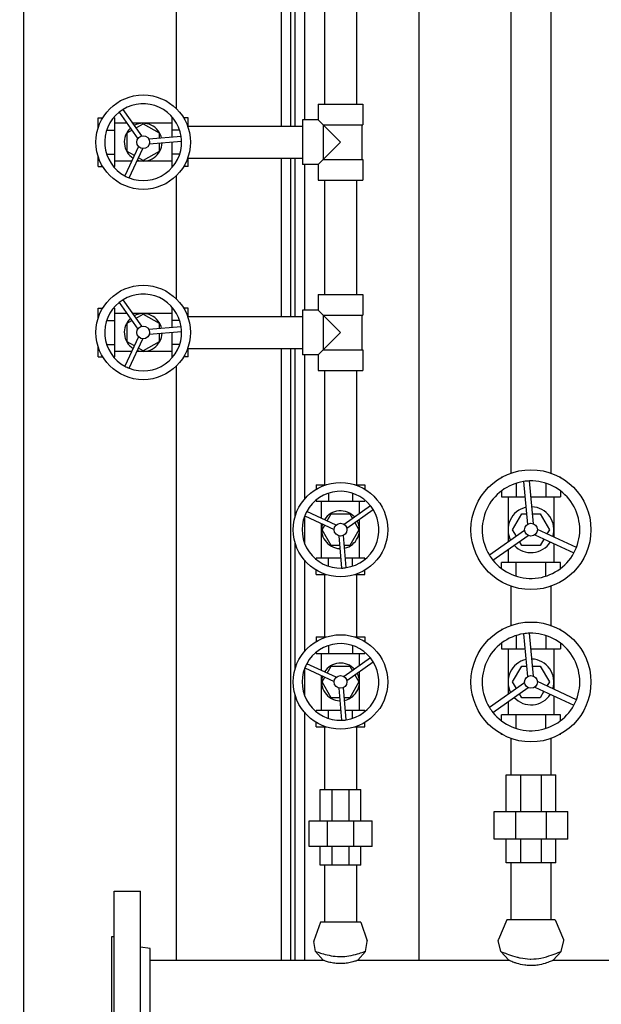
# Model space of a CAD drawing. Header units: inches. Extents: x 36 to 1719, y -84 to 1122.
# Tile 18 of 256: x 332 to 347, y 281 to 307. Entities that reach past the tile are written whole.
import ezdxf

# ---------------------------------------------------------------- set-up
doc = ezdxf.new("R2010")
doc.units = ezdxf.units.IN
doc.header["$LTSCALE"] = 48
doc.header["$MEASUREMENT"] = 0
doc.layers.add('Dimension (ANSI)', color=7, linetype='Continuous', lineweight=25)
doc.layers.add('Visible (ANSI)', color=7, linetype='Continuous', lineweight=30)
doc.styles.add('Note Text (ANSI)', font='tahoma.ttf')
doc.dimstyles.new('Architectural (ANSI)', dxfattribs={"dimscale": 48, "dimtxt": 0.125, "dimasz": 0.098425, "dimexe": 0.125, "dimexo": 0.0625, "dimgap": 0.031496, "dimtad": 0, "dimtih": 1, "dimtoh": 1, "dimdec": 4, "dimrnd": 1e-08, "dimzin": 3, "dimdsep": 46, "dimlunit": 4, "dimtxsty": 'Note Text (ANSI)', "dimcen": 0.09, "dimdle": 0.393701, "dimclrd": 256, "dimclre": 256, "dimclrt": 256, "dimadec": 0, "dimazin": 3, "dimtfac": 0.96, "dimtofl": 0, "dimtmove": 0, "dimatfit": 3, "dimfxl": 1, "dimfrac": 2, "dimtolj": 1, "dimtzin": 12, "dimlwd": -1, "dimlwe": -1, "dimarcsym": 0})

# ---------------------------------------------------------------- blocks, each defined once
blk = doc.blocks.new('*D14')
at = {"layer": 'Defpoints', "color": 0, "transparency": 16777216}
for p in [(250.914, 553.029), (117.211, 238.46), (345.663, 238.46)]:
    blk.add_point(p, dxfattribs=at)
at = {"layer": 'Dimension (ANSI)', "transparency": 16777216}
for p, q in [((247.914, 553.029), (111.211, 553.029)), ((117.211, 548.304), (117.211, 400.26)), ((117.211, 243.184), (117.211, 389.661)), ((342.663, 238.46), (111.211, 238.46))]:
    blk.add_line(p, q, dxfattribs=at)
for points in [[(116.424, 548.304), (117.999, 548.304), (117.211, 553.029)], [(116.424, 243.184), (117.999, 243.184), (117.211, 238.46)]]:
    blk.add_solid(points, dxfattribs=at)
at = {"layer": 'Dimension (ANSI)', "transparency": 16777216, "insert": (97.253, 398.748), "char_height": 6, "attachment_point": 1, "style": 'Note Text (ANSI)'}
blk.add_mtext('\\A1;26\'-2 9/16"', dxfattribs=at)

msp = doc.modelspace()

# ---------------------------------------------------------------- linework, layer by layer
at = {"layer": 'Visible (ANSI)'}
for p, q in [((331.8504, 266.51512), (331.8504, 324.35877)), ((345.6879, 324.32877), (345.6879, 295.31239)), ((344.6379, 324.02015), (344.6379, 295.31239)), ((342.2254, 282.51517), (342.2254, 313.48377)), ((335.8504, 308.42027), (335.8504, 304.89394)), ((338.6004, 308.58877), (338.6004, 304.42877)), ((338.8504, 308.58877), (338.8504, 304.42877)), ((338.9754, 304.42877), (338.9754, 308.58877)), ((339.2254, 304.59727), (339.2254, 308.42027)), ((339.7429, 308.00877), (339.7429, 305.00877)), ((340.5829, 308.00877), (340.5829, 305.00877)), ((339.5744, 305.00877), (339.5744, 304.59727)), ((339.5744, 305.00877), (340.7514, 305.00877)), ((340.7514, 305.00877), (340.7514, 304.46777)), ((334.35189, 304.79666), (334.84168, 304.10022)), ((334.94312, 304.17156), (334.45333, 304.868)), ((333.8007, 304.64522), (333.91741, 304.64522)), ((333.8007, 304.38691), (333.8007, 304.64522)), ((334.19918, 304.64522), (334.23377, 304.64522)), ((334.23377, 304.327), (334.23377, 304.64522)), ((334.55712, 304.50484), (334.23377, 304.50484)), ((335.72983, 304.50484), (334.70873, 304.50484)), ((334.79412, 304.38343), (334.9818, 304.49179)), ((334.9818, 304.49179), (335.40011, 304.25028)), ((335.76442, 304.64522), (335.72983, 304.64522)), ((335.72983, 304.64522), (335.72983, 304.327)), ((336.1629, 304.64522), (336.04619, 304.64522)), ((336.1629, 304.38691), (336.1629, 304.64522)), ((339.5744, 304.59727), (339.1629, 304.59727)), ((339.1629, 304.59727), (339.1629, 303.42027)), ((339.7039, 304.46777), (339.5744, 304.59727)), ((339.7039, 304.46777), (339.7039, 303.54977)), ((340.1629, 304.00877), (339.7039, 304.46777)), ((339.7039, 304.46777), (340.7514, 304.46777)), ((340.72665, 304.46777), (340.72665, 303.54977)), ((334.02457, 304.327), (334.23377, 304.327)), ((334.23377, 303.69055), (334.23377, 304.327)), ((334.56349, 304.25028), (334.68629, 304.32118)), ((334.56349, 303.76726), (334.56349, 304.25028)), ((335.40011, 304.25028), (335.40011, 304.1085)), ((335.93903, 304.327), (335.72983, 304.327)), ((335.72983, 304.327), (335.72983, 304.13803)), ((336.1629, 304.42877), (339.1629, 304.42877)), ((335.97909, 304.16035), (335.13106, 304.0844)), ((335.14212, 303.96088), (335.99015, 304.03683)), ((335.40011, 303.98398), (335.40011, 303.76726)), ((335.72983, 304.01352), (335.72983, 303.69055)), ((339.7039, 303.54977), (340.1629, 304.00877)), ((334.02457, 303.69055), (334.23377, 303.69055)), ((334.23377, 303.37232), (334.23377, 303.69055)), ((334.86016, 303.89388), (334.50193, 303.12149)), ((334.75118, 303.6589), (334.56349, 303.76726)), ((334.61443, 303.06931), (334.97267, 303.8417)), ((335.40011, 303.76726), (334.9818, 303.52575)), ((335.93903, 303.69055), (335.72983, 303.69055)), ((335.72983, 303.69055), (335.72983, 303.37232)), ((333.8007, 303.37232), (333.8007, 303.63064)), ((334.68338, 303.51271), (334.23377, 303.51271)), ((335.72983, 303.51271), (334.82008, 303.51271)), ((334.9818, 303.52575), (334.85901, 303.59665)), ((336.1629, 303.37232), (336.1629, 303.63064)), ((336.1629, 303.58877), (339.1629, 303.58877)), ((338.6004, 303.58877), (338.6004, 299.42877)), ((338.8504, 303.58877), (338.8504, 299.42877)), ((338.9754, 299.42877), (338.9754, 303.58877)), ((339.5744, 303.42027), (339.7039, 303.54977)), ((339.7039, 303.54977), (340.7514, 303.54977)), ((340.7514, 303.54977), (340.7514, 303.00877)), ((333.8007, 303.37232), (333.91741, 303.37232)), ((334.19918, 303.37232), (334.23377, 303.37232)), ((335.76442, 303.37232), (335.72983, 303.37232)), ((336.1629, 303.37232), (336.04619, 303.37232)), ((339.5744, 303.42027), (339.1629, 303.42027)), ((339.2254, 299.59727), (339.2254, 303.42027)), ((339.5744, 303.42027), (339.5744, 303.00877)), ((335.8504, 303.12361), (335.8504, 299.89394)), ((339.5744, 303.00877), (340.7514, 303.00877)), ((339.7429, 303.00877), (339.7429, 300.00877)), ((340.5829, 303.00877), (340.5829, 300.00877)), ((334.94312, 299.17156), (334.45333, 299.868)), ((339.5744, 300.00877), (339.5744, 299.59727)), ((339.5744, 300.00877), (340.7514, 300.00877)), ((340.7514, 300.00877), (340.7514, 299.46777)), ((333.8007, 299.64522), (333.91741, 299.64522)), ((333.8007, 299.38691), (333.8007, 299.64522)), ((334.19918, 299.64522), (334.23377, 299.64522)), ((334.23377, 299.327), (334.23377, 299.64522)), ((334.35189, 299.79666), (334.84168, 299.10022)), ((335.76442, 299.64522), (335.72983, 299.64522)), ((335.72983, 299.64522), (335.72983, 299.327)), ((336.1629, 299.64522), (336.04619, 299.64522)), ((336.1629, 299.38691), (336.1629, 299.64522)), ((339.5744, 299.59727), (339.1629, 299.59727)), ((339.1629, 299.59727), (339.1629, 298.42027)), ((339.7039, 299.46777), (339.5744, 299.59727)), ((334.02457, 299.327), (334.23377, 299.327)), ((334.55712, 299.50484), (334.23377, 299.50484)), ((334.23377, 298.69055), (334.23377, 299.327)), ((334.56349, 299.25028), (334.68629, 299.32118)), ((335.72983, 299.50484), (334.70873, 299.50484)), ((334.79412, 299.38343), (334.9818, 299.49179)), ((334.9818, 299.49179), (335.40011, 299.25028)), ((335.93903, 299.327), (335.72983, 299.327)), ((335.72983, 299.327), (335.72983, 299.13803)), ((336.1629, 299.42877), (339.1629, 299.42877)), ((339.7039, 299.46777), (339.7039, 298.54977)), ((340.1629, 299.00877), (339.7039, 299.46777)), ((339.7039, 299.46777), (340.7514, 299.46777)), ((340.72665, 299.46777), (340.72665, 298.54977)), ((334.56349, 298.76726), (334.56349, 299.25028)), ((335.97909, 299.16035), (335.13106, 299.0844)), ((335.14212, 298.96088), (335.99015, 299.03683)), ((335.40011, 299.25028), (335.40011, 299.1085)), ((334.86016, 298.89388), (334.50193, 298.12149)), ((334.61443, 298.06931), (334.97267, 298.8417)), ((335.40011, 298.98398), (335.40011, 298.76726)), ((335.72983, 299.01352), (335.72983, 298.69055)), ((339.7039, 298.54977), (340.1629, 299.00877)), ((333.8007, 298.37232), (333.8007, 298.63064)), ((334.02457, 298.69055), (334.23377, 298.69055)), ((334.23377, 298.37232), (334.23377, 298.69055)), ((334.75118, 298.6589), (334.56349, 298.76726)), ((334.9818, 298.52575), (334.85901, 298.59665)), ((335.40011, 298.76726), (334.9818, 298.52575)), ((335.93903, 298.69055), (335.72983, 298.69055)), ((335.72983, 298.69055), (335.72983, 298.37232)), ((336.1629, 298.37232), (336.1629, 298.63064)), ((336.1629, 298.58877), (339.1629, 298.58877)), ((338.6004, 298.58877), (338.6004, 282.51517)), ((338.8504, 298.58877), (338.8504, 282.51517)), ((338.9754, 294.18521), (338.9754, 298.58877)), ((339.5744, 298.42027), (339.7039, 298.54977)), ((339.7039, 298.54977), (340.7514, 298.54977)), ((340.7514, 298.54977), (340.7514, 298.00877)), ((333.8007, 298.37232), (333.91741, 298.37232)), ((334.19918, 298.37232), (334.23377, 298.37232)), ((334.68338, 298.51271), (334.23377, 298.51271)), ((335.72983, 298.51271), (334.82008, 298.51271)), ((335.76442, 298.37232), (335.72983, 298.37232)), ((336.1629, 298.37232), (336.04619, 298.37232)), ((339.5744, 298.42027), (339.1629, 298.42027)), ((339.2254, 294.63951), (339.2254, 298.42027)), ((339.5744, 298.42027), (339.5744, 298.00877)), ((335.8504, 298.12361), (335.8504, 282.51517)), ((339.5744, 298.00877), (340.7514, 298.00877)), ((339.7429, 298.00877), (339.7429, 295.00877)), ((340.5829, 298.00877), (340.5829, 295.00877)), ((344.39007, 295.20562), (344.39007, 295.1998)), ((344.40051, 295.20562), (344.39007, 295.20562)), ((345.93574, 295.20562), (345.9253, 295.20562)), ((345.93574, 295.20562), (345.93574, 295.1998)), ((339.52646, 295.00877), (339.52646, 294.89206)), ((339.52646, 295.00877), (339.78477, 295.00877)), ((340.54104, 295.00877), (340.79935, 295.00877)), ((340.79935, 295.00877), (340.79935, 294.89206)), ((344.77649, 295.04894), (344.77649, 294.69381)), ((344.97042, 295.09407), (345.07131, 293.96769)), ((345.22816, 293.98174), (345.12727, 295.10812)), ((345.54932, 295.04894), (345.54932, 294.69381)), ((339.84468, 294.7849), (339.84468, 294.5757)), ((340.48113, 294.7849), (340.48113, 294.5757)), ((344.39007, 294.84921), (344.39007, 294.69381)), ((344.39007, 294.69381), (344.77649, 294.69381)), ((344.56054, 294.69381), (344.56054, 293.5003)), ((344.77649, 294.69381), (345.00627, 294.69381)), ((345.16438, 294.69381), (345.54932, 294.69381)), ((345.54932, 294.69381), (345.93574, 294.69381)), ((345.76527, 294.69381), (345.76527, 293.63509)), ((345.93574, 294.84921), (345.93574, 294.69381)), ((339.52646, 294.61029), (339.52646, 294.5757)), ((339.52646, 294.5757), (339.84468, 294.5757)), ((339.66684, 294.1261), (339.66684, 294.5757)), ((339.84468, 294.5757), (340.48113, 294.5757)), ((340.95079, 294.45759), (340.25435, 293.96779)), ((340.48113, 294.5757), (340.79935, 294.5757)), ((340.65897, 294.25235), (340.65897, 294.5757)), ((340.79935, 294.61029), (340.79935, 294.5757)), ((339.22344, 294.19504), (339.99583, 293.83681)), ((339.2254, 293.45531), (339.2254, 294.19413)), ((340.04801, 293.94931), (339.27562, 294.30755)), ((339.81303, 294.05829), (339.92139, 294.24598)), ((339.92139, 294.24598), (340.40441, 294.24598)), ((340.32569, 293.86635), (341.02213, 294.35615)), ((340.40441, 294.24598), (340.47531, 294.12319)), ((344.67988, 293.82767), (344.92139, 294.24598)), ((344.92139, 294.24598), (345.04638, 294.24598)), ((345.20449, 294.24598), (345.40441, 294.24598)), ((345.40441, 294.24598), (345.64592, 293.82767)), ((339.66684, 293.07964), (339.66684, 293.98939)), ((339.67988, 293.82767), (339.75078, 293.95046)), ((340.53756, 294.01536), (340.64592, 293.82767)), ((340.65897, 293.07964), (340.65897, 294.10074)), ((339.92139, 293.40936), (339.67988, 293.82767)), ((340.11501, 293.66735), (340.19096, 292.81932)), ((340.31448, 292.83038), (340.23853, 293.67841)), ((340.64592, 293.82767), (340.40441, 293.40936)), ((344.99684, 293.80715), (344.07182, 293.15659)), ((344.16241, 293.02778), (345.08744, 293.67833)), ((344.77985, 293.65453), (344.67988, 293.82767)), ((345.26371, 293.69412), (346.28962, 293.2183)), ((346.35588, 293.36117), (345.32997, 293.83698)), ((345.64592, 293.82767), (345.58343, 293.71943)), ((338.9754, 290.18521), (338.9754, 293.47013)), ((340.13811, 293.40936), (339.92139, 293.40936)), ((340.40441, 293.40936), (340.26263, 293.40936)), ((344.92139, 293.40936), (344.8589, 293.51761)), ((345.40441, 293.40936), (344.92139, 293.40936)), ((345.50437, 293.5825), (345.40441, 293.40936)), ((345.76527, 293.4615), (345.76527, 292.96153)), ((344.56054, 293.30777), (344.56054, 292.96153)), ((339.2254, 290.63951), (339.2254, 293.01583)), ((339.52646, 293.04505), (339.52646, 293.07964)), ((339.84468, 293.07964), (339.52646, 293.07964)), ((340.16765, 293.07964), (339.84468, 293.07964)), ((339.84468, 292.87044), (339.84468, 293.07964)), ((340.48113, 293.07964), (340.29216, 293.07964)), ((340.48113, 292.87044), (340.48113, 293.07964)), ((340.79935, 293.07964), (340.48113, 293.07964)), ((340.79935, 293.04505), (340.79935, 293.07964)), ((344.39007, 292.80613), (344.39007, 292.96153)), ((344.77649, 292.96153), (344.39007, 292.96153)), ((344.77649, 292.6064), (344.77649, 292.96153)), ((345.54932, 292.96153), (344.77649, 292.96153)), ((345.54932, 292.6064), (345.54932, 292.96153)), ((345.93574, 292.96153), (345.54932, 292.96153)), ((345.93574, 292.80613), (345.93574, 292.96153)), ((339.52646, 292.64657), (339.52646, 292.76328)), ((339.52646, 292.64657), (339.78477, 292.64657)), ((339.7429, 292.64657), (339.7429, 291.00877)), ((340.54104, 292.64657), (340.79935, 292.64657)), ((340.5829, 292.64657), (340.5829, 291.00877)), ((340.79935, 292.64657), (340.79935, 292.76328)), ((344.39007, 292.44972), (344.39007, 292.45554)), ((344.40051, 292.44972), (344.39007, 292.44972)), ((344.6379, 292.34295), (344.6379, 291.31239)), ((345.6879, 292.34295), (345.6879, 291.31239)), ((345.93574, 292.44972), (345.9253, 292.44972)), ((345.93574, 292.44972), (345.93574, 292.45554)), ((344.39007, 291.20562), (344.39007, 291.1998)), ((344.40051, 291.20562), (344.39007, 291.20562)), ((344.77649, 291.04894), (344.77649, 290.69381)), ((344.97042, 291.09407), (345.07131, 289.96769)), ((345.22816, 289.98174), (345.12727, 291.10812)), ((345.54932, 291.04894), (345.54932, 290.69381)), ((345.93574, 291.20562), (345.9253, 291.20562)), ((345.93574, 291.20562), (345.93574, 291.1998)), ((339.52646, 291.00877), (339.52646, 290.89206)), ((339.52646, 291.00877), (339.78477, 291.00877)), ((339.84468, 290.7849), (339.84468, 290.5757)), ((340.48113, 290.7849), (340.48113, 290.5757)), ((340.54104, 291.00877), (340.79935, 291.00877)), ((340.79935, 291.00877), (340.79935, 290.89206)), ((344.39007, 290.84921), (344.39007, 290.69381)), ((345.93574, 290.84921), (345.93574, 290.69381)), ((339.52646, 290.61029), (339.52646, 290.5757)), ((339.52646, 290.5757), (339.84468, 290.5757)), ((339.66684, 290.1261), (339.66684, 290.5757)), ((339.84468, 290.5757), (340.48113, 290.5757)), ((340.48113, 290.5757), (340.79935, 290.5757)), ((340.65897, 290.25235), (340.65897, 290.5757)), ((340.79935, 290.61029), (340.79935, 290.5757)), ((344.39007, 290.69381), (344.77649, 290.69381)), ((344.56054, 290.69381), (344.56054, 289.5003)), ((344.77649, 290.69381), (345.00627, 290.69381)), ((345.16438, 290.69381), (345.54932, 290.69381)), ((345.54932, 290.69381), (345.93574, 290.69381)), ((345.76527, 290.69381), (345.76527, 289.63509)), ((340.04801, 289.94931), (339.27562, 290.30755)), ((339.81303, 290.05829), (339.92139, 290.24598)), ((339.92139, 290.24598), (340.40441, 290.24598)), ((340.95079, 290.45759), (340.25435, 289.96779)), ((340.32569, 289.86635), (341.02213, 290.35615)), ((340.40441, 290.24598), (340.47531, 290.12319)), ((344.67988, 289.82767), (344.92139, 290.24598)), ((344.92139, 290.24598), (345.04638, 290.24598)), ((345.20449, 290.24598), (345.40441, 290.24598)), ((345.40441, 290.24598), (345.64592, 289.82767)), ((339.22344, 290.19504), (339.99583, 289.83681)), ((339.2254, 289.45531), (339.2254, 290.19413)), ((339.66684, 289.07964), (339.66684, 289.98939)), ((340.53756, 290.01536), (340.64592, 289.82767)), ((340.65897, 289.07964), (340.65897, 290.10074)), ((339.67988, 289.82767), (339.75078, 289.95046)), ((339.92139, 289.40936), (339.67988, 289.82767)), ((340.64592, 289.82767), (340.40441, 289.40936)), ((344.99684, 289.80715), (344.07182, 289.15659)), ((344.77985, 289.65453), (344.67988, 289.82767)), ((346.35588, 289.36117), (345.32997, 289.83698)), ((345.64592, 289.82767), (345.58343, 289.71943)), ((338.9754, 282.51517), (338.9754, 289.47013)), ((340.11501, 289.66735), (340.19096, 288.81932)), ((340.31448, 288.83038), (340.23853, 289.67841)), ((344.16241, 289.02778), (345.08744, 289.67833)), ((344.92139, 289.40936), (344.8589, 289.51761)), ((345.26371, 289.69412), (346.28962, 289.2183)), ((345.50437, 289.5825), (345.40441, 289.40936)), ((345.76527, 289.4615), (345.76527, 288.96153)), ((340.13811, 289.40936), (339.92139, 289.40936)), ((340.40441, 289.40936), (340.26263, 289.40936)), ((344.56054, 289.30777), (344.56054, 288.96153)), ((345.40441, 289.40936), (344.92139, 289.40936)), ((339.2254, 282.51517), (339.2254, 289.01583)), ((339.52646, 289.04505), (339.52646, 289.07964)), ((339.84468, 289.07964), (339.52646, 289.07964)), ((340.16765, 289.07964), (339.84468, 289.07964)), ((339.84468, 288.87044), (339.84468, 289.07964)), ((340.48113, 289.07964), (340.29216, 289.07964)), ((340.48113, 288.87044), (340.48113, 289.07964)), ((340.79935, 289.07964), (340.48113, 289.07964)), ((340.79935, 289.04505), (340.79935, 289.07964)), ((344.39007, 288.80613), (344.39007, 288.96153)), ((344.77649, 288.96153), (344.39007, 288.96153)), ((344.77649, 288.6064), (344.77649, 288.96153)), ((345.54932, 288.96153), (344.77649, 288.96153)), ((345.54932, 288.6064), (345.54932, 288.96153)), ((345.93574, 288.96153), (345.54932, 288.96153)), ((345.93574, 288.80613), (345.93574, 288.96153)), ((339.52646, 288.64657), (339.52646, 288.76328)), ((340.79935, 288.64657), (340.79935, 288.76328)), ((339.52646, 288.64657), (339.78477, 288.64657)), ((339.7429, 288.64657), (339.7429, 287.00139)), ((340.54104, 288.64657), (340.79935, 288.64657)), ((340.5829, 288.64657), (340.5829, 287.00139)), ((344.39007, 288.44972), (344.39007, 288.45554)), ((344.40051, 288.44972), (344.39007, 288.44972)), ((345.93574, 288.44972), (345.9253, 288.44972)), ((345.93574, 288.44972), (345.93574, 288.45554)), ((344.6379, 288.34295), (344.6379, 287.39165)), ((345.6879, 288.34295), (345.6879, 287.39165)), ((344.5133, 287.39165), (344.89383, 287.39165)), ((344.5133, 286.42708), (344.5133, 287.39165)), ((344.89383, 286.42708), (344.89383, 287.39165)), ((344.89383, 287.39165), (345.43198, 287.39165)), ((345.43198, 287.39165), (345.81251, 287.39165)), ((345.43198, 287.39165), (345.43198, 286.42708)), ((345.81251, 286.42708), (345.81251, 287.39165)), ((339.63141, 287.00139), (339.94275, 287.00139)), ((339.63141, 286.17462), (339.63141, 287.00139)), ((339.94275, 286.17462), (339.94275, 287.00139)), ((339.94275, 287.00139), (340.38306, 287.00139)), ((340.38306, 287.00139), (340.6944, 287.00139)), ((340.38306, 287.00139), (340.38306, 286.17462)), ((340.6944, 286.17462), (340.6944, 287.00139)), ((344.19834, 286.42708), (344.76337, 286.42708)), ((344.19834, 285.69873), (344.19834, 286.42708)), ((344.76337, 286.42708), (345.56244, 286.42708)), ((344.76337, 285.69873), (344.76337, 286.42708)), ((345.56244, 286.42708), (346.12747, 286.42708)), ((345.56244, 286.42708), (345.56244, 285.69873)), ((346.12747, 285.69873), (346.12747, 286.42708)), ((339.33613, 286.17462), (339.82044, 286.17462)), ((339.33613, 285.50533), (339.33613, 286.17462)), ((339.82044, 286.17462), (340.50536, 286.17462)), ((339.82044, 285.50533), (339.82044, 286.17462)), ((340.50536, 286.17462), (340.98968, 286.17462)), ((340.50536, 286.17462), (340.50536, 285.50533)), ((340.98968, 285.50533), (340.98968, 286.17462)), ((344.76337, 285.69873), (344.19834, 285.69873)), ((344.5133, 285.07767), (344.5133, 285.69873)), ((345.56244, 285.69873), (344.76337, 285.69873)), ((344.89383, 285.07767), (344.89383, 285.69873)), ((345.43198, 285.69873), (345.43198, 285.07767)), ((346.12747, 285.69873), (345.56244, 285.69873)), ((345.81251, 285.07767), (345.81251, 285.69873)), ((339.82044, 285.50533), (339.33613, 285.50533)), ((339.63141, 285.01517), (339.63141, 285.50533)), ((340.50536, 285.50533), (339.82044, 285.50533)), ((339.94275, 285.01517), (339.94275, 285.50533)), ((340.38306, 285.50533), (340.38306, 285.01517)), ((340.98968, 285.50533), (340.50536, 285.50533)), ((340.6944, 285.01517), (340.6944, 285.50533)), ((344.89383, 285.07767), (344.5133, 285.07767)), ((344.6379, 285.07767), (344.6379, 283.57767)), ((345.43198, 285.07767), (344.89383, 285.07767)), ((345.81251, 285.07767), (345.43198, 285.07767)), ((345.6879, 285.07767), (345.6879, 283.57767)), ((339.94275, 285.01517), (339.63141, 285.01517)), ((339.7429, 285.01517), (339.7429, 283.51517)), ((340.38306, 285.01517), (339.94275, 285.01517)), ((340.6944, 285.01517), (340.38306, 285.01517)), ((340.5829, 285.01517), (340.5829, 283.51517)), ((334.2229, 284.32767), (334.9129, 284.32767)), ((334.2229, 278.32767), (334.2229, 284.32767)), ((334.9129, 278.32767), (334.9129, 284.32767)), ((339.6339, 283.51517), (339.46137, 283.0245)), ((340.6919, 283.51517), (339.6339, 283.51517)), ((340.6919, 283.51517), (340.86444, 283.0245)), ((344.5249, 283.57767), (344.30624, 283.05979)), ((345.8009, 283.57767), (344.5249, 283.57767)), ((345.8009, 283.57767), (346.01957, 283.05979)), ((334.1629, 283.13767), (334.2229, 283.13767)), ((334.1629, 279.51767), (334.1629, 283.13767)), ((339.50856, 282.75043), (339.46025, 283.01003)), ((340.81725, 282.75043), (340.86555, 283.01003)), ((344.37006, 282.74774), (344.30437, 283.03885)), ((345.95575, 282.74774), (346.02144, 283.03885)), ((335.1629, 282.82697), (334.9129, 282.85767)), ((335.1629, 279.82837), (335.1629, 282.82697)), ((339.70978, 282.51517), (339.50856, 282.75043)), ((340.81725, 282.75043), (340.61603, 282.51517)), ((344.58478, 282.51517), (344.37006, 282.74774)), ((345.95575, 282.74774), (345.74103, 282.51517)), ((335.1629, 282.51517), (339.70978, 282.51517)), ((340.61603, 282.51517), (344.58478, 282.51517)), ((345.74103, 282.51517), (349.70978, 282.51517))]:
    msp.add_line(p, q, dxfattribs=at)
for centre, radius in [((334.9818, 304.00877), 1.24016), ((334.9818, 304.00877), 0.16732), ((334.9818, 299.00877), 1.24016), ((334.9818, 299.00877), 0.16732), ((345.1629, 293.82767), 1.5748), ((340.1629, 293.82767), 1.24016), ((340.1629, 293.82767), 0.16732), ((345.1629, 293.82767), 0.16732), ((345.1629, 289.82767), 1.5748), ((340.1629, 289.82767), 1.24016), ((340.1629, 289.82767), 0.16732), ((345.1629, 289.82767), 0.16732)]:
    msp.add_circle(centre, radius, dxfattribs=at)
for centre, radius, start, end in [((334.9818, 304.00877), 1.00874, 8.642414, 121.593963), ((334.9818, 304.00877), 1.00874, 128.642414, 241.593963), ((334.9818, 304.00877), 1.00874, 121.593963, 128.642414), ((334.9818, 304.00877), 0.49606, 12.298945, 117.937433), ((334.9818, 304.00877), 0.49606, 132.298945, 237.937433), ((334.9818, 304.00877), 1.00874, 248.642414, 1.593963), ((334.9818, 304.00877), 0.49606, 252.298945, 357.937433), ((334.9818, 304.00877), 1.00874, 1.593963, 8.642414), ((334.9818, 304.00877), 1.00874, 241.593963, 248.642414), ((334.9818, 299.00877), 1.00874, 121.593963, 128.642414), ((334.9818, 299.00877), 1.00874, 8.642414, 121.593963), ((334.9818, 299.00877), 1.00874, 128.642414, 241.593963), ((334.9818, 299.00877), 0.49606, 132.298945, 237.937433), ((334.9818, 299.00877), 0.49606, 12.298945, 117.937433), ((334.9818, 299.00877), 1.00874, 248.642414, 1.593963), ((334.9818, 299.00877), 1.00874, 1.593963, 8.642414), ((334.9818, 299.00877), 0.49606, 252.298945, 357.937433), ((334.9818, 299.00877), 1.00874, 241.593963, 248.642414), ((345.1629, 293.82767), 1.28094, 98.642414, 211.593963), ((345.1629, 293.82767), 1.28094, 91.593963, 98.642414), ((345.1629, 293.82767), 1.28094, 338.642414, 91.593963), ((340.1629, 293.82767), 1.00874, 38.642414, 151.593963), ((340.1629, 293.82767), 1.00874, 31.593963, 38.642414), ((345.1629, 293.82767), 0.60236, 102.629329, 207.607049), ((345.1629, 293.82767), 0.60236, 342.629329, 87.607049), ((340.1629, 293.82767), 1.00874, 158.642414, 271.593963), ((340.1629, 293.82767), 1.00874, 151.593963, 158.642414), ((340.1629, 293.82767), 0.49606, 42.298945, 147.937433), ((340.1629, 293.82767), 1.00874, 278.642414, 31.593963), ((340.1629, 293.82767), 0.49606, 162.298945, 267.937433), ((340.1629, 293.82767), 0.49606, 282.298945, 27.937433), ((345.1629, 293.82767), 0.60236, 222.629329, 327.607049), ((345.1629, 293.82767), 1.28094, 331.593963, 338.642414), ((345.1629, 293.82767), 1.28094, 211.593963, 218.642414), ((345.1629, 293.82767), 1.28094, 218.642414, 331.593963), ((340.1629, 293.82767), 1.00874, 271.593963, 278.642414), ((345.1629, 289.82767), 1.28094, 98.642414, 211.593963), ((345.1629, 289.82767), 1.28094, 91.593963, 98.642414), ((345.1629, 289.82767), 1.28094, 338.642414, 91.593963), ((340.1629, 289.82767), 1.00874, 38.642414, 151.593963), ((340.1629, 289.82767), 1.00874, 151.593963, 158.642414), ((340.1629, 289.82767), 0.49606, 42.298945, 147.937433), ((340.1629, 289.82767), 1.00874, 278.642414, 31.593963), ((340.1629, 289.82767), 1.00874, 31.593963, 38.642414), ((345.1629, 289.82767), 0.60236, 102.629329, 207.607049), ((345.1629, 289.82767), 0.60236, 342.629329, 87.607049), ((340.1629, 289.82767), 1.00874, 158.642414, 271.593963), ((340.1629, 289.82767), 0.49606, 162.298945, 267.937433), ((340.1629, 289.82767), 0.49606, 282.298945, 27.937433), ((345.1629, 289.82767), 0.60236, 222.629329, 327.607049), ((345.1629, 289.82767), 1.28094, 218.642414, 331.593963), ((345.1629, 289.82767), 1.28094, 331.593963, 338.642414), ((345.1629, 289.82767), 1.28094, 211.593963, 218.642414), ((340.1629, 289.82767), 1.00874, 271.593963, 278.642414), ((339.4879, 283.01517), 0.02812, 160.626996, 190.540932), ((340.8379, 283.01517), 0.02812, 349.459068, 19.373004), ((344.3379, 283.04642), 0.03437, 157.108707, 192.715091), ((345.9879, 283.04642), 0.03437, 347.284909, 22.891293)]:
    msp.add_arc(centre, radius, start, end, dxfattribs=at)
for points, knots in [([(339.50856, 282.75042), (339.50856, 282.75042), (339.50983, 282.74997), (339.52079, 282.74601), (339.54279, 282.73802), (339.61123, 282.71468), (339.65723, 282.69949), (339.77175, 282.66641), (339.84125, 282.6486), (339.98757, 282.62268), (340.06269, 282.61442), (340.1395, 282.61307), (340.14731, 282.61293), (340.15511, 282.61286), (340.1629, 282.61286)], [7.87242578, 7.87242578, 7.87242578, 7.87242578, 8.04732413, 8.04732413, 8.62130842, 8.62130842, 9.20146664, 9.20146664, 9.83041405, 9.83041405, 10.41613674, 10.41613674, 10.41613674, 10.47570435, 10.47570435, 10.47570435, 10.47570435]), ([(340.1629, 282.61286), (340.23868, 282.61292), (340.31336, 282.61962), (340.46723, 282.64439), (340.54341, 282.6635), (340.6694, 282.69958), (340.7198, 282.71639), (340.78953, 282.74033), (340.80997, 282.7478), (340.81671, 282.75023), (340.81725, 282.75043), (340.81725, 282.75042)], [0.05956761, 0.05956761, 0.05956761, 0.05956761, 0.63886837, 0.63886837, 1.31634073, 1.31634073, 1.95572398, 1.95572398, 2.55150995, 2.55150995, 2.66473017, 2.66473017, 2.66473017, 2.66473017]), ([(344.37006, 282.74773), (344.37006, 282.74774), (344.37033, 282.74763), (344.375, 282.74569), (344.39486, 282.73736), (344.46385, 282.70967), (344.51235, 282.69053), (344.63602, 282.64612), (344.71227, 282.62064), (344.82447, 282.59153), (344.85322, 282.58471), (344.9643, 282.56161), (345.05053, 282.5503), (345.13886, 282.54861), (345.14693, 282.54846), (345.15495, 282.54838), (345.1629, 282.54838)], [10.42422733, 10.42422733, 10.42422733, 10.42422733, 10.51406343, 10.51406343, 11.20077016, 11.20077016, 11.8924934, 11.8924934, 12.63534429, 12.63534429, 12.87981248, 12.87981248, 13.55322861, 13.55322861, 13.55322861, 13.61476067, 13.61476067, 13.61476067, 13.61476067]), ([(345.1629, 282.54838), (345.25933, 282.54842), (345.34745, 282.55971), (345.52451, 282.59443), (345.61708, 282.62227), (345.76994, 282.67395), (345.83153, 282.69773), (345.91714, 282.73166), (345.94323, 282.74254), (345.95458, 282.74725), (345.95575, 282.74773), (345.95575, 282.74773)], [0.06153207, 0.06153207, 0.06153207, 0.06153207, 0.80699347, 0.80699347, 1.7721882, 1.7721882, 2.66334975, 2.66334975, 3.4695744, 3.4695744, 3.67873047, 3.67873047, 3.67873047, 3.67873047]), ([(340.1629, 282.42792), (340.15276, 282.42792), (340.14261, 282.42805), (340.0925, 282.42935), (340.05325, 282.43244), (339.96658, 282.44325), (339.92103, 282.452), (339.85901, 282.46669), (339.83879, 282.47208), (339.78207, 282.48841), (339.7531, 282.49861), (339.72346, 282.50966), (339.71623, 282.51256), (339.71071, 282.51479), (339.70978, 282.51517), (339.70978, 282.51517)], [5.6136033, 5.6136033, 5.6136033, 5.6136033, 5.69124838, 5.69124838, 5.99705437, 5.99705437, 6.39622941, 6.39622941, 6.61468368, 6.61468368, 7.07535259, 7.07535259, 7.34665405, 7.34665405, 7.48550737, 7.48550737, 7.48550737, 7.48550737]), ([(340.61603, 282.51517), (340.61602, 282.51517), (340.6152, 282.51483), (340.61022, 282.51282), (340.60348, 282.51011), (340.57628, 282.49991), (340.55026, 282.49064), (340.47866, 282.46938), (340.43275, 282.45755), (340.33629, 282.43987), (340.28812, 282.43351), (340.21306, 282.42873), (340.18801, 282.42792), (340.1629, 282.42792)], [3.74207999, 3.74207999, 3.74207999, 3.74207999, 3.8717767, 3.8717767, 4.13633225, 4.13633225, 4.56945756, 4.56945756, 5.03148517, 5.03148517, 5.42144785, 5.42144785, 5.6136033, 5.6136033, 5.6136033, 5.6136033]), ([(345.1629, 282.37582), (345.15031, 282.37582), (345.13771, 282.37602), (345.08161, 282.37783), (345.03879, 282.38165), (344.92358, 282.39776), (344.85536, 282.41418), (344.76873, 282.44032), (344.74301, 282.449), (344.6724, 282.47466), (344.63656, 282.4904), (344.60136, 282.50681), (344.59303, 282.51098), (344.58635, 282.51436), (344.5851, 282.51501), (344.5848, 282.51516), (344.58478, 282.51517), (344.58478, 282.51517)], [7.12763896, 7.12763896, 7.12763896, 7.12763896, 7.22392935, 7.22392935, 7.5565366, 7.5565366, 8.14816602, 8.14816602, 8.4295542, 8.4295542, 9.00653535, 9.00653535, 9.32272317, 9.32272317, 9.48265398, 9.48265398, 9.50439208, 9.50439208, 9.50439208, 9.50439208]), ([(345.74103, 282.51517), (345.74103, 282.51517), (345.7409, 282.5151), (345.73985, 282.51457), (345.73789, 282.51356), (345.72717, 282.50819), (345.71292, 282.50117), (345.6632, 282.4792), (345.62317, 282.46279), (345.52077, 282.42828), (345.45775, 282.41041), (345.34072, 282.3883), (345.29063, 282.38163), (345.21377, 282.37665), (345.18836, 282.37582), (345.1629, 282.37582)], [4.75217277, 4.75217277, 4.75217277, 4.75217277, 4.81044797, 4.81044797, 4.98576553, 4.98576553, 5.40103079, 5.40103079, 5.95143992, 5.95143992, 6.53541757, 6.53541757, 6.93300685, 6.93300685, 7.12763896, 7.12763896, 7.12763896, 7.12763896])]:
    msp.add_open_spline(points, degree=3, knots=knots, dxfattribs=at)
msp.add_open_spline([(340.61603, 282.51517), (340.61603, 282.51517), (340.61603, 282.51517), (340.61603, 282.51517)], degree=3, dxfattribs=at)

# ---------------------------------------------------------------- dimensions: what is measured, and where the dimension line sits
at = {"layer": 'Dimension (ANSI)'}
dim = msp.add_linear_dim(base=(117.2113, 238.45957), p1=(250.9139, 553.02877), p2=(345.6629, 238.45957), angle=90, dimstyle='Architectural (ANSI)', override={"dimgap": 0.031496, "dimdec": 4, "dimlfac": 1, "dimtol": 0, "dimlim": 0, "dimtp": 0, "dimtm": 0, "dimtdec": 2, "dimatfit": 1}, dxfattribs=at)
dim.commit()
dim.dimension.update_dxf_attribs({"geometry": '*D14', "text_midpoint": (117.2113, 394.96059), "dimtype": 160})

doc.saveas('drawing.dxf')
